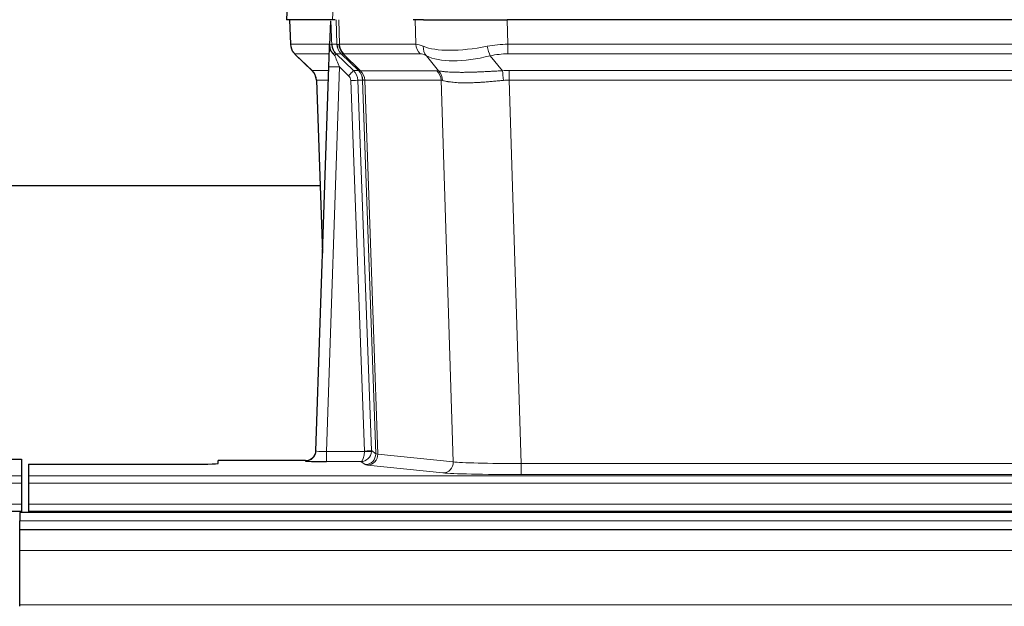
# Model space of a CAD drawing. Header units: inches. Extents: x 0 to 20790, y -12 to 14700.
# Tile 103 of 191: x 4325 to 4606, y 11802 to 11969. Entities that reach past the tile are written whole.
import ezdxf

# ---------------------------------------------------------------- set-up
doc = ezdxf.new("R2010")
doc.units = ezdxf.units.IN
doc.layers.add('1', color=7, linetype='Continuous', true_color=0xffffff)

msp = doc.modelspace()

# ---------------------------------------------------------------- linework, layer by layer
at = {"layer": '1', "color": 2, "linetype": 'Continuous', "lineweight": 25}
for p, q in [((4401.389, 11976.132), (4401.008, 11968.972)), ((4414.142, 11968.972), (4401.024, 11968.972)), ((4401.949, 11968.972), (4402.197, 11961.962)), ((4414.927, 11968.972), (4414.142, 11968.972)), ((4440.076, 11968.972), (4437.181, 11968.972)), ((4440.076, 11968.972), (4463.935, 11968.972)), ((4679.158, 11968.972), (4463.935, 11968.972)), ((4413.562, 11968.542), (4413.335, 11961.811)), ((4413.335, 11961.811), (4413.333, 11961.761)), ((4403.61, 11958.957), (4408.399, 11954.399)), ((4415.195, 11959.24), (4420.122, 11954.491)), ((4409.437, 11846.117), (4413.126, 11955.494)), ((4409.558, 11951.743), (4411.338, 11902.469)), ((4410.597, 11921.601), (4242.443, 11921.601)), ((4409.43, 11845.983), (4409.437, 11846.117)), ((4317.589, 11843.771), (4325.546, 11843.771)), ((4325.546, 11843.771), (4325.546, 11838.998)), ((4406.449, 11843.352), (4381.546, 11843.352)), ((4381.546, 11842.534), (4381.546, 11843.352)), ((4327.546, 11842.272), (4327.546, 11838.998)), ((4327.546, 11842.272), (4371.546, 11842.272)), ((4325.546, 11838.998), (4325.546, 11836.929)), ((4325.546, 11836.929), (4325.546, 11830.903)), ((4327.546, 11838.998), (4327.546, 11836.929)), ((4327.546, 11836.929), (4327.546, 11830.903)), ((3837.546, 11828.972), (4325.546, 11828.972)), ((4325.047, 11828.577), (4325.047, 11826.213)), ((5302.047, 11828.577), (4325.047, 11828.577)), ((4325.546, 11830.903), (4325.546, 11828.972)), ((4325.546, 11828.972), (4325.546, 11828.577)), ((4327.546, 11830.903), (4327.546, 11828.972)), ((4327.546, 11828.972), (4815.546, 11828.972)), ((4327.546, 11828.972), (4327.546, 11828.577)), ((4325.047, 11823.577), (4325.047, 11826.213)), ((4325.047, 11817.72), (4325.047, 11823.577)), ((5302.047, 11823.577), (4325.047, 11823.577)), ((4325.047, 11802.237), (4325.047, 11817.72)), ((4325.047, 11801.813), (4325.047, 11802.237))]:
    msp.add_line(p, q, dxfattribs=at)
at = {"layer": '1', "color": 110, "linetype": 'Continuous', "lineweight": 13}
for p, q in [((4401.405, 11976.129), (4401.024, 11968.972)), ((4414.142, 11968.972), (4414.516, 11976.129)), ((4401.965, 11968.972), (4402.213, 11961.978)), ((4415.411, 11961.978), (4415.168, 11968.972)), ((4415.953, 11968.972), (4416.196, 11961.978)), ((4437.944, 11961.978), (4437.753, 11968.972)), ((4463.935, 11968.972), (4464.126, 11961.978)), ((4402.213, 11961.978), (4413.341, 11961.978)), ((4413.95, 11961.978), (4415.411, 11961.978)), ((4416.196, 11961.978), (4437.944, 11961.978)), ((4464.126, 11961.978), (4678.967, 11961.978)), ((4464.126, 11959.24), (4464.126, 11961.978)), ((4413.251, 11959.24), (4403.431, 11959.24)), ((4403.526, 11959.049), (4408.339, 11954.467)), ((4416.629, 11959.24), (4415.195, 11959.24)), ((4421.559, 11954.485), (4416.667, 11959.229)), ((4417.213, 11959.229), (4422.159, 11954.432)), ((4439.126, 11959.24), (4417.379, 11959.24)), ((4444.396, 11954.364), (4440.903, 11958.682)), ((4459.102, 11958.682), (4462.555, 11954.414)), ((4678.967, 11959.24), (4464.126, 11959.24)), ((4416.124, 11955.498), (4412.43, 11845.956)), ((4418.733, 11952.982), (4416.124, 11955.498)), ((4408.352, 11954.491), (4413.092, 11954.491)), ((4420.122, 11954.491), (4421.534, 11954.491)), ((4422.159, 11954.432), (4443.893, 11954.432)), ((4464.468, 11951.752), (4464.468, 11954.49)), ((4464.468, 11954.49), (4678.625, 11954.49)), ((4413, 11951.756), (4409.57, 11951.756)), ((4409.57, 11951.756), (4411.343, 11902.643)), ((4423.236, 11846.052), (4419.345, 11951.615)), ((4421.342, 11951.756), (4425.234, 11846.193)), ((4422.752, 11951.756), (4421.342, 11951.756)), ((4426.462, 11845.296), (4422.752, 11951.756)), ((4423.335, 11951.712), (4427.048, 11845.182)), ((4445.075, 11951.712), (4423.341, 11951.712)), ((4448.533, 11842.935), (4445.075, 11951.712)), ((4678.625, 11951.752), (4464.468, 11951.752)), ((4464.468, 11951.752), (4467.941, 11842.466)), ((4412.43, 11845.956), (4423.235, 11845.956)), ((4412.43, 11845.956), (4412.43, 11843.062)), ((4425.234, 11846.193), (4426.462, 11845.296)), ((4406.439, 11843.219), (4406.449, 11843.352)), ((4412.43, 11843.062), (4422.272, 11843.062)), ((4423.466, 11842.19), (4422.272, 11843.062)), ((4427.048, 11845.182), (4448.533, 11842.935)), ((4445.624, 11839.819), (4424.139, 11842.066)), ((4467.941, 11842.466), (4467.941, 11839.363)), ((4467.941, 11842.466), (4675.151, 11842.466)), ((3837.546, 11838.998), (4325.546, 11838.998)), ((3837.546, 11836.929), (4325.546, 11836.929)), ((4327.546, 11838.998), (4815.546, 11838.998)), ((4327.546, 11836.929), (4815.546, 11836.929)), ((4675.151, 11839.363), (4467.941, 11839.363)), ((3837.546, 11830.903), (4325.546, 11830.903)), ((4327.546, 11830.903), (4815.546, 11830.903)), ((5302.047, 11826.213), (4325.047, 11826.213)), ((5302.047, 11817.72), (4325.047, 11817.72)), ((5302.047, 11802.237), (4325.047, 11802.237))]:
    msp.add_line(p, q, dxfattribs=at)
for centre, major_axis, ratio, start_param, end_param in [((4406.208, 11962.118), (0, 4), 0.9993908, 1.6057029, 2.3736478), ((4411.952, 11961.908), (-1.999, -0.077), 0.1036431, 2.3309857, 3.1065184), ((4419.406, 11962.118), (0, 4), 0.9993908, 1.6057029, 2.3736478), ((4443.206, 11939.118), (-27.808, 22.856), 0.0163197, 6.2307105, 6.2626907), ((4419.444, 11962.106), (1.703, 3.619), 0.9971774, 2.0444506, 2.8128075), ((4442.055, 11972.207), (26.658, 10.191), 0.0473724, 3.1922144, 3.3375655), ((4443.206, 11939.118), (-27.661, 22.629), 0.117212, 6.1415193, 6.1734995), ((4419.909, 11962.106), (-0.603, 3.954), 0.9772749, 1.4578558, 2.2262127), ((4420.075, 11962.118), (0, 4), 0.9702957, 1.6057029, 2.3736478), ((4441.822, 11962.118), (0, 4), 0.9702957, 1.6057029, 2.3736478), ((4464.775, 11939.118), (-27.492, 22.639), 0.1155218, 5.9182109, 6.1390417), ((4443.599, 11961.559), (1.736, 3.604), 0.8689501, 2.008197, 2.795133), ((4463.872, 11972.207), (26.677, 8.186), 0.3267204, 3.5164364, 4.4002733), ((4464.775, 11939.118), (-26.983, 1.545), 0.8452785, 4.7847941, 5.0056249), ((4459.102, 11961.559), (-0.881, 3.902), 0.2224052, 1.5615969, 2.3485329), ((4427.246, 11936.24), (-23.826, 22.997), 0.016839, 6.265741, 6.3949638), ((4413.22, 11958.456), (-1.583, -1.222), 0.0276319, 2.3426468, 3.1139303), ((4413.806, 11957.802), (-1.388, -1.44), 0.0242285, 2.3413968, 3.1173399), ((4416.124, 11955.568), (-1.856, 4.567), 0.0053314, 0.7881854, 1.5839148), ((4417.971, 11962.118), (-3.533, 1.889), 0.9978056, 1.1483129, 1.2948132), ((4440.429, 11936.24), (-23.81, 22.996), 0.0168486, 6.2337622, 6.2657424), ((4442.055, 11972.207), (25.449, 12.923), 0.0600246, 3.1865743, 3.3319254), ((4440.51, 11936.24), (-23.636, 22.829), 0.1185162, 6.1610869, 6.193067), ((4462.079, 11936.24), (-23.46, 22.829), 0.1194803, 5.9401815, 6.1610123), ((4463.872, 11972.207), (25.873, 10.634), 0.4068526, 3.4799804, 4.3638173), ((4464.775, 11936.24), (-16.721, 16.271), 0.9721633, 5.498263, 5.7190938), ((4416.124, 11955.393), (2.998, -0.101), 0.0348797, 1.5719726, 3.1427689), ((4433.22, 11930.473), (-24.879, 24.014), 0.016827, 6.2657537, 6.3097784), ((4405.575, 11951.613), (0, -4), 0.9993908, 1.606401, 2.3736478), ((4418.733, 11953.052), (-1.388, -1.44), 0.0242285, 1.5456675, 3.1173399), ((4417.345, 11951.544), (-1.703, 1.052), 0.998638, 3.7311373, 4.4983841), ((4417.345, 11951.613), (-2.83, 2.828), 0.9993905, 3.9625958, 4.7298425), ((4446.37, 11930.474), (-24.847, 24.013), 0.0168511, 6.2432972, 6.2657507), ((4418.757, 11951.613), (0, -4), 0.9993908, 1.606401, 2.3736478), ((4418.782, 11951.607), (-1.442, -3.731), 0.998056, 1.9750302, 2.7420583), ((4419.457, 11951.555), (-0.019, -4), 0.9702844, 1.6145674, 2.378208), ((4419.463, 11951.555), (0, -4), 0.9702957, 1.6100662, 2.3736478), ((4441.197, 11951.555), (0, -4), 0.9702957, 1.6100662, 2.3736478), ((4467.959, 11930.323), (-24.592, 23.931), 0.1189226, 6.0865623, 6.1615802), ((4441.7, 11951.487), (-0.926, -3.891), 0.9457602, 1.8333412, 2.5978993), ((4465.257, 11930.49), (-17.528, 16.98), 0.9676454, 5.4983426, 5.5781901), ((4462.555, 11951.536), (0.32, -3.987), 0.0824896, 1.6016287, 2.3703401), ((4419.345, 11951.685), (-1.999, -0.074), 0.0348758, 1.5695108, 3.106687), ((4443.594, 11927.596), (-20.849, 24.157), 0.0182437, 6.2485252, 6.2709785), ((4465.263, 11927.446), (-20.559, 24.143), 0.1188179, 6.1116391, 6.1866571), ((4465.257, 11927.613), (-2.819, 24.028), 0.8253154, 6.1813941, 6.2612416), ((4406.439, 11846.218), (-2.991, 0.235), 0.9996552, 1.6492063, 3.1415821), ((4412.442, 11846.218), (3.005, 0.103), 0.0869619, 3.134501, 4.7052973), ((4422.272, 11846.061), (0.028, 3), 0.3214645, 3.1707908, 4.6805006), ((4422.272, 11846.061), (0.98, 2.84), 0.9849493, 3.4786225, 4.9883323), ((4422.236, 11846.017), (-0.606, 0.798), 0.9977279, 4.0031793, 4.0989447), ((4423.235, 11846.026), (1.997, -0.118), 0.0348391, 4.7144422, 6.2458161), ((4423.236, 11846.122), (1.999, 0.074), 0.0348758, 4.7111034, 6.2482796), ((4422.236, 11846.087), (-0.383, 2.976), 0.9995817, 4.5240335, 4.619799), ((4423.466, 11845.189), (-1.769, -2.423), 0.9990158, 0.6312732, 2.2367485), ((4424.139, 11845.064), (-0.312, -2.984), 0.969741, 0.1074293, 1.71115), ((4446.465, 11845.211), (-20.016, 0.105), 0.0266879, 0.0359631, 0.2452873), ((4445.624, 11842.818), (-0.312, -2.984), 0.969741, 0.1074293, 1.71115), ((4467.948, 11842.964), (-20.013, 0.095), 0.0248544, 0.2452138, 1.5705958), ((4446.465, 11842.212), (-23.014, 0), 0.0261612, 0.0358052, 0.2451294), ((4467.948, 11839.965), (23.012, 0), 0.0261647, 3.3867297, 4.7121117)]:
    msp.add_ellipse(centre, major_axis=major_axis, ratio=ratio, start_param=start_param, end_param=end_param, dxfattribs=at)
at = {"layer": '1', "color": 2, "linetype": 'Continuous', "lineweight": 25}
for centre, major_axis, ratio, start_param, end_param in [((4413.126, 11955.669), (0.227, 6.726), 0.0008736, 4.686473, 5.8457525), ((4405.562, 11951.59), (3.886, 0.947), 0.998973, 6.0801535, 6.8477658), ((4430.443, 11927.596), (-20.882, 24.158), 0.0154016, 6.2674704, 6.311495), ((4406.45, 11846.355), (0.15, 3), 0.998739, 3.1914798, 4.7286497), ((4412.442, 11843.219), (6.003, 0), 0.0262109, 3.1395311, 4.7103274), ((4371.546, 11842.534), (-10, 0), 0.0261859, 1.5707963, 3.1415927)]:
    msp.add_ellipse(centre, major_axis=major_axis, ratio=ratio, start_param=start_param, end_param=end_param, dxfattribs=at)
msp.add_open_spline([(4413.562, 11968.542), (4413.6, 11968.545), (4413.658, 11968.552), (4413.682, 11968.56), (4413.686, 11968.564)], degree=3, dxfattribs=at)
at = {"layer": '1', "color": 110, "linetype": 'Continuous', "lineweight": 13}
for points, knots in [([(4413.686, 11968.564), (4413.692, 11968.429), (4413.698, 11968.293), (4413.709, 11968.022), (4413.715, 11967.886), (4413.732, 11967.477), (4413.743, 11967.204), (4413.765, 11966.657), (4413.777, 11966.383), (4413.799, 11965.835), (4413.81, 11965.56), (4413.831, 11965.01), (4413.842, 11964.735), (4413.864, 11964.184), (4413.875, 11963.909), (4413.907, 11963.082), (4413.929, 11962.53), (4413.95, 11961.978)], [0, 0, 0, 0, 0.0625, 0.0625, 0.125, 0.125, 0.25, 0.25, 0.375, 0.375, 0.5, 0.5, 0.625, 0.625, 0.75, 0.75, 1, 1, 1, 1]), ([(4444.396, 11954.364), (4444.542, 11954.344), (4444.706, 11954.322), (4445.071, 11954.275), (4445.271, 11954.251), (4445.546, 11954.221), (4445.602, 11954.215), (4445.716, 11954.203), (4445.774, 11954.197), (4445.952, 11954.179), (4446.074, 11954.168), (4446.454, 11954.134), (4446.723, 11954.112), (4447.294, 11954.073), (4447.595, 11954.055), (4448.23, 11954.024), (4448.563, 11954.01), (4449.088, 11953.994), (4449.267, 11953.989), (4449.541, 11953.983), (4449.634, 11953.981), (4449.774, 11953.979), (4449.822, 11953.978), (4449.916, 11953.977), (4450.343, 11953.971), (4450.785, 11953.968), (4451.591, 11953.97), (4452.42, 11953.978), (4453.293, 11953.998), (4454.187, 11954.023), (4454.645, 11954.039), (4455.232, 11954.061), (4455.35, 11954.066), (4455.587, 11954.075), (4455.707, 11954.08), (4456.066, 11954.095), (4456.306, 11954.106), (4457.031, 11954.139), (4457.519, 11954.162), (4458.503, 11954.212), (4458.999, 11954.237), (4460.001, 11954.289), (4460.505, 11954.315), (4461.524, 11954.366), (4462.037, 11954.391), (4462.555, 11954.414)], [0, 0, 0, 0, 0.0625, 0.0625, 0.125, 0.125, 0.140625, 0.140625, 0.15625, 0.15625, 0.1875, 0.1875, 0.25, 0.25, 0.3125, 0.3125, 0.375, 0.375, 0.40625, 0.40625, 0.421875, 0.421875, 0.4296875, 0.4296875, 0.4375, 0.5, 0.5, 0.5625, 0.625, 0.625, 0.6875, 0.6875, 0.703125, 0.703125, 0.71875, 0.71875, 0.75, 0.75, 0.8125, 0.8125, 0.875, 0.875, 0.9375, 0.9375, 1, 1, 1, 1]), ([(4423.335, 11951.712), (4423.184, 11951.711), (4423.062, 11951.714), (4422.874, 11951.727), (4422.809, 11951.737), (4422.773, 11951.752)], [0, 0, 0, 0, 0.5, 0.5, 1, 1, 1, 1]), ([(4462.874, 11951.685), (4462.385, 11951.641), (4461.901, 11951.596), (4460.941, 11951.507), (4460.466, 11951.463), (4459.524, 11951.378), (4459.057, 11951.336), (4458.132, 11951.259), (4457.673, 11951.222), (4456.992, 11951.172), (4456.766, 11951.156), (4456.428, 11951.134), (4456.316, 11951.126), (4456.093, 11951.112), (4455.982, 11951.105), (4455.43, 11951.072), (4454.999, 11951.05), (4454.155, 11951.013), (4453.331, 11950.985), (4452.545, 11950.975), (4451.779, 11950.974), (4451.405, 11950.978), (4450.996, 11950.987), (4450.951, 11950.988), (4450.86, 11950.99), (4450.815, 11950.992), (4450.681, 11950.996), (4450.415, 11951.005), (4450.157, 11951.016), (4449.652, 11951.041), (4449.33, 11951.062), (4448.714, 11951.112), (4448.419, 11951.141), (4447.859, 11951.204), (4447.593, 11951.239), (4447.215, 11951.295), (4447.092, 11951.314), (4446.914, 11951.344), (4446.855, 11951.354), (4446.74, 11951.375), (4446.684, 11951.385), (4446.406, 11951.437), (4446.201, 11951.48), (4445.823, 11951.566), (4445.65, 11951.609), (4445.495, 11951.651)], [0, 0, 0, 0, 0.0625, 0.0625, 0.125, 0.125, 0.1875, 0.1875, 0.25, 0.25, 0.28125, 0.28125, 0.296875, 0.296875, 0.3125, 0.3125, 0.375, 0.375, 0.4375, 0.5, 0.5, 0.5625, 0.5625, 0.5703125, 0.5703125, 0.578125, 0.578125, 0.59375, 0.625, 0.625, 0.6875, 0.6875, 0.75, 0.75, 0.8125, 0.8125, 0.84375, 0.84375, 0.859375, 0.859375, 0.875, 0.875, 0.9375, 0.9375, 1, 1, 1, 1])]:
    msp.add_open_spline(points, degree=3, knots=knots, dxfattribs=at)
at = {"layer": '1', "color": 2, "linetype": 'Continuous', "lineweight": 25}
for points, knots in [([(4402.21, 11961.926), (4402.207, 11961.894), (4402.185, 11961.566), (4402.333, 11961.003), (4402.574, 11960.36), (4402.817, 11959.933), (4402.989, 11959.679), (4403.088, 11959.543), (4403.129, 11959.492)], [0, 0, 0, 0, 0.0267984, 0.2769207, 0.4859555, 0.6569382, 0.8419831, 1, 1, 1, 1]), ([(4413.333, 11961.761), (4413.329, 11961.641), (4413.332, 11961.403), (4413.357, 11961.17), (4413.385, 11960.996), (4413.396, 11960.939), (4413.415, 11960.853), (4413.421, 11960.825), (4413.435, 11960.768), (4413.443, 11960.74), (4413.481, 11960.6), (4413.518, 11960.491), (4413.604, 11960.281), (4413.653, 11960.18), (4413.722, 11960.056), (4413.736, 11960.032), (4413.766, 11959.983), (4413.781, 11959.959), (4413.827, 11959.888), (4413.859, 11959.841), (4413.926, 11959.75), (4413.961, 11959.706), (4414.034, 11959.619), (4414.071, 11959.577), (4414.129, 11959.514), (4414.149, 11959.493), (4414.188, 11959.451), (4414.208, 11959.431), (4414.248, 11959.389), (4414.269, 11959.367), (4414.309, 11959.324), (4414.329, 11959.301), (4414.348, 11959.277)], [0, 0, 0, 0, 0.125, 0.25, 0.25, 0.3125, 0.3125, 0.34375, 0.34375, 0.375, 0.375, 0.5, 0.5, 0.625, 0.625, 0.65625, 0.65625, 0.6875, 0.6875, 0.75, 0.75, 0.8125, 0.8125, 0.875, 0.875, 0.90625, 0.90625, 0.9375, 0.9375, 0.96875, 0.96875, 1, 1, 1, 1]), ([(4413.95, 11961.978), (4413.952, 11961.924), (4413.955, 11961.87), (4413.964, 11961.764), (4413.97, 11961.711), (4413.989, 11961.555), (4414.006, 11961.453), (4414.048, 11961.252), (4414.072, 11961.154), (4414.128, 11960.959), (4414.16, 11960.863), (4414.213, 11960.72), (4414.232, 11960.673), (4414.271, 11960.578), (4414.292, 11960.531), (4414.356, 11960.391), (4414.403, 11960.299), (4414.503, 11960.118), (4414.557, 11960.028), (4414.674, 11959.851), (4414.736, 11959.764), (4414.803, 11959.677)], [0, 0, 0, 0, 0.0625, 0.0625, 0.125, 0.125, 0.25, 0.25, 0.375, 0.375, 0.5, 0.5, 0.5625, 0.5625, 0.625, 0.625, 0.75, 0.75, 0.875, 0.875, 1, 1, 1, 1]), ([(4414.348, 11959.277), (4414.418, 11959.19), (4414.491, 11959.106), (4414.604, 11958.982), (4414.642, 11958.941), (4414.719, 11958.86), (4414.758, 11958.82), (4414.798, 11958.781)], [0, 0, 0, 0, 0.5, 0.5, 0.75, 0.75, 1, 1, 1, 1])]:
    msp.add_open_spline(points, degree=3, knots=knots, dxfattribs=at)
at = {"layer": '1', "color": 110, "linetype": 'Continuous', "lineweight": 13}
msp.add_open_spline([(4421.559, 11954.485), (4421.594, 11954.473), (4421.728, 11954.452), (4421.99, 11954.438), (4422.154, 11954.432)], degree=3, dxfattribs=at)
for points, weights in [([(4422.154, 11954.432), (4422.156, 11954.432), (4422.159, 11954.432)], [0.499999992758, 0.500000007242, 0.499999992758]), ([(4423.341, 11951.712), (4423.338, 11951.712), (4423.335, 11951.712)], [0.50000001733, 0.49999998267, 0.50000001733])]:
    msp.add_rational_spline(points, weights, degree=2, dxfattribs=at)

doc.saveas('drawing.dxf')
